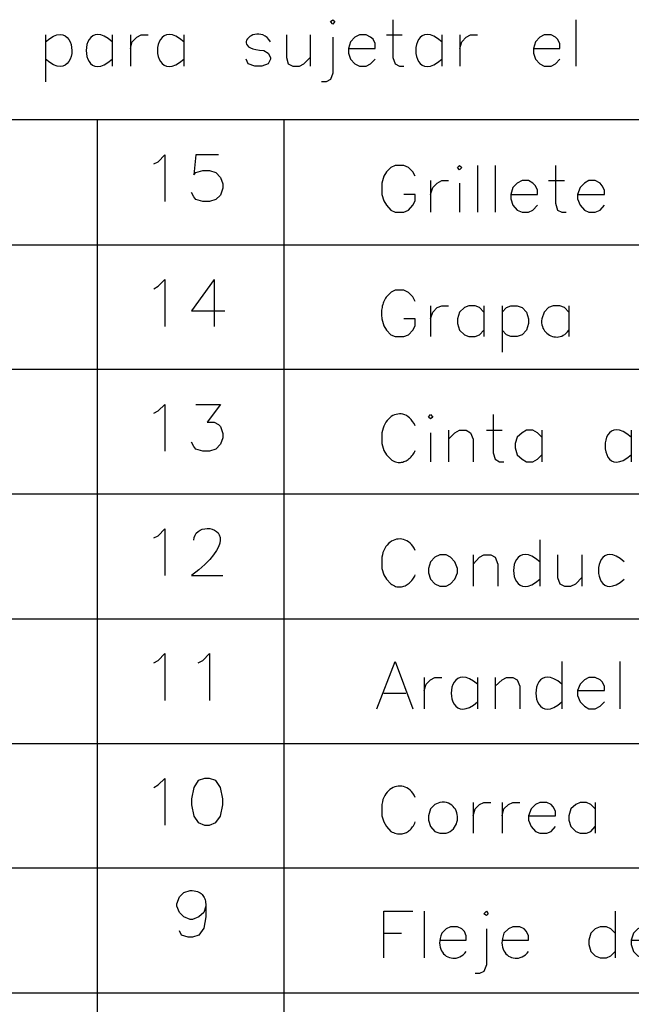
# Model space of a CAD drawing. Header units: millimetres. Extents: x 7 to 3083, y -677 to 294.
# Tile 101 of 256: x 677 to 697, y 75 to 108. Entities that reach past the tile are written whole.
import ezdxf

# ---------------------------------------------------------------- set-up
doc = ezdxf.new("R2010")
doc.units = ezdxf.units.MM
doc.layers.add('DGE_CONTORNOS', color=7, linetype='Continuous', lineweight=0)
doc.layers.add('DGE_DATOS', color=7, linetype='Continuous', lineweight=0)

# ---------------------------------------------------------------- blocks, each defined once
blk = doc.blocks.new('DGE_BT_003')
at = {"layer": 'DGE_CONTORNOS', "lineweight": 25}
for points in [[(47.2228, 108.3169), (47.3075, 108.3804), (47.371, 108.3169), (47.3075, 108.2322), (47.2228, 108.3169)], [(49.3183, 108.3804), (49.3183, 107.1104), (49.403, 106.8987), (49.5512, 106.8141), (49.6993, 106.8141)], [(55.4778, 108.3804), (55.4778, 106.8141)], [(37.6343, 107.6396), (37.7756, 107.7496), (37.9047, 107.8245), (38.0216, 107.8674), (38.1262, 107.8816), (38.2186, 107.8703), (38.2987, 107.8365), (38.3665, 107.7836), (38.422, 107.7147), (38.4653, 107.6331), (38.4963, 107.5418), (38.515, 107.4442), (38.5213, 107.3434), (38.5154, 107.2425), (38.4971, 107.1449), (38.4665, 107.0536), (38.4235, 106.9719), (38.3682, 106.903), (38.3005, 106.8501), (38.2205, 106.8164), (38.1281, 106.805), (38.0232, 106.8191), (37.906, 106.862), (37.7764, 106.9369), (37.6343, 107.0469)], [(37.6343, 107.8724), (37.6343, 106.2849)], [(39.878, 107.6396), (39.7385, 107.7507), (39.6111, 107.8264), (39.4957, 107.8699), (39.3925, 107.8844), (39.3014, 107.8731), (39.2224, 107.8393), (39.1555, 107.7862), (39.1008, 107.7169), (39.0582, 107.6348), (39.0277, 107.543), (39.0094, 107.4448), (39.0032, 107.3434), (39.0091, 107.2419), (39.0272, 107.1437), (39.0575, 107.0519), (39.0999, 106.9698), (39.1545, 106.9005), (39.2213, 106.8473), (39.3003, 106.8135), (39.3914, 106.8022), (39.4948, 106.8167), (39.6103, 106.8602), (39.7381, 106.9358), (39.878, 107.0469)], [(39.878, 107.8724), (39.878, 106.8141)], [(40.4918, 107.8724), (40.4918, 106.8141)], [(40.4918, 107.4067), (40.5553, 107.6396), (40.7035, 107.7877), (40.8517, 107.8724), (41.0845, 107.8724)], [(42.291, 107.6396), (42.1495, 107.7487), (42.0202, 107.823), (41.9032, 107.8655), (41.7984, 107.8795), (41.7059, 107.8681), (41.6257, 107.8344), (41.5578, 107.7817), (41.5021, 107.7131), (41.4588, 107.6318), (41.4277, 107.541), (41.409, 107.4438), (41.4027, 107.3435), (41.4086, 107.2431), (41.4269, 107.146), (41.4576, 107.0551), (41.5006, 106.9738), (41.556, 106.9052), (41.6238, 106.8525), (41.704, 106.8187), (41.7965, 106.8072), (41.9015, 106.8211), (42.0189, 106.8636), (42.1487, 106.9378), (42.291, 107.0469)], [(42.291, 107.8724), (42.291, 106.8141)], [(45.212, 107.6396), (45.1537, 107.719), (45.0905, 107.7824), (45.0236, 107.8307), (44.9543, 107.8651), (44.8838, 107.8867), (44.8134, 107.8966), (44.7443, 107.8959), (44.6778, 107.8857), (44.6151, 107.8672), (44.5575, 107.8414), (44.5061, 107.8096), (44.4623, 107.7726), (44.4273, 107.7318), (44.4023, 107.6882), (44.3887, 107.6429), (44.3875, 107.5971), (44.4002, 107.5518), (44.4278, 107.5081), (44.4718, 107.4672), (44.5332, 107.4302), (44.6134, 107.3982), (44.7137, 107.3723), (44.8352, 107.3536), (44.9792, 107.3432), (45.1273, 107.2586), (45.212, 107.1104), (45.212, 107.0469), (45.1273, 106.8987), (44.9157, 106.8141), (44.6828, 106.8141), (44.45, 106.8987), (44.3865, 107.0469)], [(45.7412, 107.8724), (45.7412, 107.1104), (45.8047, 106.8987), (45.9528, 106.8141), (46.1857, 106.8141), (46.3338, 106.8987), (46.5455, 107.1104)], [(46.5455, 107.8724), (46.5455, 106.8141)], [(47.3075, 107.7877), (47.3075, 106.5812), (47.2228, 106.3696), (47.0747, 106.2849), (46.9265, 106.2849)], [(47.8367, 107.4067), (48.7257, 107.4067), (48.7257, 107.5761), (48.6622, 107.7242), (48.5775, 107.7877), (48.4293, 107.8724), (48.1965, 107.8724), (48.0483, 107.7877), (47.9002, 107.6396), (47.8367, 107.4067), (47.8367, 107.2586), (47.9002, 107.0469), (48.0483, 106.8987), (48.1965, 106.8141), (48.4293, 106.8141), (48.5775, 106.8987), (48.7257, 107.0469)], [(49.1067, 107.8724), (49.6358, 107.8724)], [(50.9693, 107.6396), (50.8298, 107.7507), (50.7024, 107.8264), (50.5871, 107.8699), (50.4838, 107.8844), (50.3927, 107.8731), (50.3137, 107.8393), (50.2469, 107.7862), (50.1921, 107.7169), (50.1495, 107.6348), (50.119, 107.543), (50.1007, 107.4448), (50.0945, 107.3434), (50.1004, 107.2419), (50.1186, 107.1437), (50.1488, 107.0519), (50.1913, 106.9698), (50.2459, 106.9005), (50.3127, 106.8473), (50.3916, 106.8135), (50.4828, 106.8022), (50.5861, 106.8167), (50.7016, 106.8602), (50.8294, 106.9358), (50.9693, 107.0469)], [(50.9693, 107.8724), (50.9693, 106.8141)], [(51.5832, 107.8724), (51.5832, 106.8141)], [(51.5832, 107.4067), (51.6467, 107.6396), (51.7948, 107.7877), (51.943, 107.8724), (52.1758, 107.8724)], [(54.0597, 107.4067), (54.9487, 107.4067), (54.9487, 107.5761), (54.864, 107.7242), (54.8005, 107.7877), (54.6523, 107.8724), (54.4195, 107.8724), (54.2713, 107.7877), (54.1232, 107.6396), (54.0597, 107.4067), (54.0597, 107.2586), (54.1232, 107.0469), (54.2713, 106.8987), (54.4195, 106.8141), (54.6523, 106.8141), (54.8005, 106.8987), (54.9487, 107.0469)], [(23.622, 105.0149), (201.9935, 105.0149)], [(39.37, 105.0149), (39.37, 34.6992)], [(45.6565, 105.0149), (45.6565, 34.6992)], [(41.275, 103.5332), (41.4232, 103.5967), (41.656, 103.8296), (41.656, 102.2632)], [(43.4552, 103.8296), (42.6932, 103.8296), (42.6297, 103.1522), (42.6932, 103.2369), (42.926, 103.3004), (43.1588, 103.3004), (43.3705, 103.2369), (43.5187, 103.0676), (43.6033, 102.8559), (43.6033, 102.7077), (43.5187, 102.4749), (43.3705, 102.3267), (43.1588, 102.2632), (42.926, 102.2632), (42.6932, 102.3267), (42.6297, 102.4114), (42.545, 102.5595)], [(50.0803, 103.1099), (49.9957, 103.2581), (49.8475, 103.4062), (49.6993, 103.4697), (49.403, 103.4697), (49.2548, 103.4062), (49.1067, 103.2581), (49.022, 103.1099), (48.9585, 102.8771), (48.9585, 102.4961), (49.022, 102.2844), (49.1067, 102.1362), (49.2548, 101.9669), (49.403, 101.9034), (49.6993, 101.9034), (49.8475, 101.9669), (49.9957, 102.1362), (50.0803, 102.2844), (50.0803, 102.4961), (49.6993, 102.4961)], [(51.4985, 103.4062), (51.562, 103.4697), (51.6467, 103.4062), (51.562, 103.3216), (51.4985, 103.4062)], [(52.1758, 103.4697), (52.1758, 101.9034)], [(52.7685, 103.4697), (52.7685, 101.9034)], [(54.8005, 103.4697), (54.8005, 102.1997), (54.864, 101.9669), (55.0122, 101.9034), (55.1603, 101.9034)], [(50.5883, 102.9617), (50.5883, 101.9034)], [(50.5883, 102.4961), (50.673, 102.7289), (50.8212, 102.8771), (50.9693, 102.9617), (51.2022, 102.9617)], [(51.562, 102.8771), (51.562, 101.9034)], [(53.2977, 102.4961), (54.1867, 102.4961), (54.1867, 102.6442), (54.1232, 102.7924), (54.0385, 102.8771), (53.8903, 102.9617), (53.6787, 102.9617), (53.5093, 102.8771), (53.3612, 102.7289), (53.2977, 102.4961), (53.2977, 102.3479), (53.3612, 102.1362), (53.5093, 101.9669), (53.6787, 101.9034), (53.8903, 101.9034), (54.0385, 101.9669), (54.1867, 102.1362)], [(54.5677, 102.9617), (55.0968, 102.9617)], [(55.5413, 102.4961), (56.4515, 102.4961), (56.4515, 102.6442), (56.3668, 102.7924), (56.3033, 102.8771), (56.134, 102.9617), (55.9223, 102.9617), (55.7742, 102.8771), (55.626, 102.7289), (55.5413, 102.4961), (55.5413, 102.3479), (55.626, 102.1362), (55.7742, 101.9669), (55.9223, 101.9034), (56.134, 101.9034), (56.3033, 101.9669), (56.4515, 102.1362)], [(23.622, 100.8027), (201.9935, 100.8027)], [(41.275, 99.3211), (41.4232, 99.4057), (41.656, 99.6386), (41.656, 98.0511)], [(43.307, 99.6386), (42.545, 98.5802), (43.6668, 98.5802)], [(43.307, 99.6386), (43.307, 98.0511)], [(50.0803, 98.8977), (49.9957, 99.0459), (49.8475, 99.1941), (49.6993, 99.2787), (49.403, 99.2787), (49.3562, 99.2569), (49.3121, 99.2325), (49.2707, 99.2057), (49.2319, 99.1766), (49.1957, 99.1454), (49.1621, 99.112), (49.131, 99.0768), (49.1024, 99.0398), (49.0763, 99.0011), (49.0526, 98.9608), (49.0314, 98.9191), (49.0125, 98.8762), (48.9959, 98.832), (48.9817, 98.7868), (48.9697, 98.7407), (48.9599, 98.6938), (48.9524, 98.6462), (48.947, 98.5981), (48.9438, 98.5496), (48.9426, 98.5008), (48.9436, 98.4518), (48.9465, 98.4028), (48.9515, 98.3538), (48.9585, 98.3051), (49.022, 98.0722), (49.1067, 97.924), (49.2548, 97.7759), (49.403, 97.7124), (49.6993, 97.7124), (49.8475, 97.7759), (49.9957, 97.924), (50.0803, 98.0722), (50.0803, 98.3051), (49.6993, 98.3051)], [(50.5883, 98.7496), (50.5883, 97.7124)], [(50.5883, 98.3051), (50.673, 98.5379), (50.8212, 98.6861), (50.9693, 98.7496), (51.2022, 98.7496)], [(52.3875, 98.5379), (52.2393, 98.6861), (52.0912, 98.7496), (51.8795, 98.7496), (51.7313, 98.6861), (51.562, 98.5379), (51.4985, 98.3051), (51.4985, 98.1569), (51.562, 97.924), (51.7313, 97.7759), (51.8795, 97.7124), (52.0912, 97.7124), (52.2393, 97.7759), (52.3875, 97.924)], [(52.3875, 98.7496), (52.3875, 97.7124)], [(53.0013, 98.7496), (53.0013, 97.1832)], [(53.0013, 98.5379), (53.1495, 98.6861), (53.2977, 98.7496), (53.5093, 98.7496), (53.6787, 98.6861), (53.8268, 98.5379), (53.8903, 98.3051), (53.8903, 98.1569), (53.8268, 97.924), (53.6787, 97.7759), (53.5093, 97.7124), (53.2977, 97.7124), (53.1495, 97.7759), (53.0013, 97.924)], [(55.245, 98.5379), (55.0968, 98.6861), (54.9487, 98.7496), (54.7158, 98.7496), (54.5677, 98.6861), (54.4195, 98.5379), (54.3348, 98.3051), (54.33, 98.2381), (54.3322, 98.174), (54.341, 98.113), (54.356, 98.0552), (54.3766, 98.001), (54.4025, 97.9504), (54.4331, 97.9039), (54.4681, 97.8614), (54.5069, 97.8233), (54.5492, 97.7899), (54.5944, 97.7612), (54.6421, 97.7375), (54.6919, 97.7191), (54.7433, 97.7061), (54.7958, 97.6988), (54.849, 97.6974), (54.9025, 97.7021), (54.9557, 97.7131), (55.0082, 97.7307), (55.0597, 97.755), (55.1095, 97.7862), (55.1573, 97.8247), (55.2026, 97.8706), (55.245, 97.924)], [(55.245, 98.7496), (55.245, 97.7124)], [(23.622, 96.6117), (201.9935, 96.6117)], [(41.275, 95.1301), (41.4232, 95.2147), (41.656, 95.4264), (41.656, 93.8601)], [(42.6932, 95.4264), (43.5187, 95.4264), (43.0742, 94.8337), (43.307, 94.8337), (43.4552, 94.749), (43.5187, 94.6856), (43.6033, 94.4527), (43.6033, 94.3046), (43.5187, 94.0929), (43.3705, 93.9236), (43.1588, 93.8601), (42.926, 93.8601), (42.6932, 93.9236), (42.6297, 94.0082), (42.545, 94.1564)], [(50.0803, 94.7067), (50.0372, 94.7872), (49.9907, 94.8582), (49.9413, 94.9198), (49.8894, 94.9724), (49.8354, 95.0162), (49.7796, 95.0513), (49.7226, 95.078), (49.6648, 95.0967), (49.6064, 95.1073), (49.5481, 95.1104), (49.4901, 95.1059), (49.4329, 95.0942), (49.3769, 95.0755), (49.3225, 95.0501), (49.2702, 95.0181), (49.2203, 94.9798), (49.1732, 94.9354), (49.1294, 94.8852), (49.0893, 94.8293), (49.0533, 94.7681), (49.0218, 94.7017), (48.9952, 94.6304), (48.974, 94.5544), (48.9585, 94.4739), (48.9585, 94.1141), (49.022, 93.8812), (49.1067, 93.7331), (49.2548, 93.5849), (49.2953, 93.5549), (49.336, 93.5299), (49.377, 93.5098), (49.418, 93.4944), (49.4591, 93.4834), (49.5, 93.4767), (49.5407, 93.4742), (49.581, 93.4755), (49.6208, 93.4807), (49.66, 93.4893), (49.6985, 93.5014), (49.7361, 93.5166), (49.7728, 93.5349), (49.8084, 93.556), (49.8429, 93.5797), (49.876, 93.6058), (49.9078, 93.6343), (49.938, 93.6648), (49.9665, 93.6972), (49.9933, 93.7313), (50.0182, 93.7669), (50.041, 93.8039), (50.0618, 93.8421), (50.0803, 93.8812)], [(50.5248, 95.0031), (50.5883, 95.0877), (50.673, 95.0031), (50.5883, 94.9396), (50.5248, 95.0031)], [(52.705, 95.0877), (52.705, 93.7966), (52.7685, 93.5849), (52.9167, 93.5002), (53.0648, 93.5002)], [(50.5883, 94.4739), (50.5883, 93.5002)], [(51.2022, 94.5586), (51.2022, 93.5002)], [(51.2022, 94.2622), (51.4138, 94.4739), (51.562, 94.5586), (51.7948, 94.5586), (51.943, 94.4739), (52.0277, 94.2622), (52.0277, 93.5002)], [(52.4722, 94.5586), (53.0013, 94.5586)], [(54.3348, 94.3257), (54.1867, 94.4739), (54.0385, 94.5586), (53.8268, 94.5586), (53.6787, 94.4739), (53.5093, 94.3257), (53.4458, 94.1141), (53.4458, 93.9659), (53.5093, 93.7331), (53.6787, 93.5849), (53.8268, 93.5002), (54.0385, 93.5002), (54.1867, 93.5849), (54.3348, 93.7331)], [(54.3348, 94.5586), (54.3348, 93.5002)], [(57.3405, 94.3257), (57.2005, 94.437), (57.0727, 94.5127), (56.9571, 94.5563), (56.8537, 94.5708), (56.7625, 94.5595), (56.6836, 94.5257), (56.6168, 94.4725), (56.5622, 94.4033), (56.5198, 94.3211), (56.4895, 94.2292), (56.4714, 94.1309), (56.4655, 94.0294), (56.4718, 93.9279), (56.4901, 93.8296), (56.5206, 93.7377), (56.5633, 93.6555), (56.6181, 93.5862), (56.685, 93.5331), (56.764, 93.4992), (56.8551, 93.488), (56.9583, 93.5025), (57.0736, 93.546), (57.201, 93.6218), (57.3405, 93.7331)], [(57.3405, 94.5586), (57.3405, 93.5002)], [(23.622, 92.4207), (201.9935, 92.4207)], [(41.275, 90.9391), (41.4232, 91.0025), (41.656, 91.2354), (41.656, 89.6691)], [(42.6297, 90.8544), (42.6385, 90.9467), (42.6663, 91.0269), (42.7103, 91.0949), (42.7678, 91.1507), (42.836, 91.1943), (42.9123, 91.2257), (42.9938, 91.2447), (43.0779, 91.2515), (43.1618, 91.246), (43.2428, 91.2282), (43.3182, 91.198), (43.3852, 91.1554), (43.4411, 91.1003), (43.4833, 91.0329), (43.5089, 90.953), (43.5152, 90.8606), (43.4996, 90.7557), (43.4592, 90.6382), (43.3914, 90.5082), (43.2934, 90.3657), (43.1624, 90.2105), (42.9959, 90.0427), (42.791, 89.8622), (42.545, 89.6691), (43.6033, 89.6691)], [(50.0803, 90.5157), (50.0434, 90.5891), (50.0018, 90.6545), (49.9562, 90.7119), (49.9071, 90.7614), (49.8549, 90.8031), (49.8002, 90.8373), (49.7434, 90.8639), (49.6851, 90.8832), (49.6259, 90.8951), (49.566, 90.9), (49.5062, 90.8978), (49.4469, 90.8886), (49.3886, 90.8727), (49.3318, 90.8501), (49.2771, 90.821), (49.2248, 90.7854), (49.1756, 90.7435), (49.1299, 90.6953), (49.0883, 90.6411), (49.0512, 90.581), (49.0192, 90.5149), (48.9927, 90.4431), (48.9723, 90.3658), (48.9585, 90.2829), (48.9585, 89.9019), (49.022, 89.6902), (49.1067, 89.5421), (49.2548, 89.3939), (49.2953, 89.3639), (49.336, 89.3389), (49.377, 89.3188), (49.418, 89.3033), (49.4591, 89.2924), (49.5, 89.2857), (49.5407, 89.2832), (49.581, 89.2845), (49.6208, 89.2897), (49.66, 89.2983), (49.6985, 89.3104), (49.7361, 89.3256), (49.7728, 89.3439), (49.8084, 89.365), (49.8429, 89.3887), (49.876, 89.4148), (49.9078, 89.4433), (49.938, 89.4738), (49.9665, 89.5062), (49.9933, 89.5403), (50.0182, 89.5759), (50.041, 89.6129), (50.0618, 89.6511), (50.0803, 89.6902)], [(54.2713, 90.8755), (54.2713, 89.3092)], [(50.9058, 90.3676), (50.7365, 90.2829), (50.5883, 90.1347), (50.5248, 89.9019), (50.5248, 89.7537), (50.5883, 89.5421), (50.7365, 89.3939), (50.9058, 89.3092), (51.1175, 89.3092), (51.2657, 89.3939), (51.4138, 89.5421), (51.4985, 89.7537), (51.4985, 89.9019), (51.4138, 90.1347), (51.2657, 90.2829), (51.1175, 90.3676), (50.9058, 90.3676)], [(52.0277, 90.3676), (52.0277, 89.3092)], [(52.0277, 90.0501), (52.2393, 90.2829), (52.3875, 90.3676), (52.6203, 90.3676), (52.7685, 90.2829), (52.8532, 90.0501), (52.8532, 89.3092)], [(54.2713, 90.1347), (54.13, 90.2448), (54.0009, 90.3197), (53.8841, 90.3626), (53.7795, 90.3768), (53.6871, 90.3654), (53.607, 90.3317), (53.5392, 90.2788), (53.4836, 90.2099), (53.4403, 90.1282), (53.4094, 90.037), (53.3907, 89.9394), (53.3843, 89.8385), (53.3903, 89.7377), (53.4085, 89.64), (53.4392, 89.5488), (53.4821, 89.4671), (53.5374, 89.3982), (53.6051, 89.3453), (53.6852, 89.3115), (53.7776, 89.3001), (53.8824, 89.3143), (53.9997, 89.3572), (54.1293, 89.4321), (54.2713, 89.5421)], [(54.864, 90.3676), (54.864, 89.6056), (54.9487, 89.3939), (55.0968, 89.3092), (55.3085, 89.3092), (55.4778, 89.3939), (55.6895, 89.6056)], [(55.6895, 90.3676), (55.6895, 89.3092)], [(57.1077, 90.1347), (56.9698, 90.2439), (56.8438, 90.3181), (56.7298, 90.3606), (56.6277, 90.3746), (56.5376, 90.3631), (56.4594, 90.3295), (56.3932, 90.2768), (56.339, 90.2082), (56.2968, 90.1269), (56.2665, 90.0361), (56.2483, 89.939), (56.2421, 89.8387), (56.2479, 89.7383), (56.2657, 89.6412), (56.2956, 89.5504), (56.3375, 89.4691), (56.3915, 89.4005), (56.4575, 89.3477), (56.5357, 89.314), (56.6259, 89.3025), (56.7281, 89.3164), (56.8425, 89.3588), (56.969, 89.433), (57.1077, 89.5421)], [(23.622, 88.2085), (201.9935, 88.2085)], [(41.275, 86.7269), (41.4232, 86.8116), (41.656, 87.0444), (41.656, 85.4569)], [(42.7778, 86.7269), (42.926, 86.8116), (43.1588, 87.0444), (43.1588, 85.4569)], [(48.7892, 85.1817), (49.403, 86.7692), (49.9957, 85.1817)], [(55.0122, 86.7692), (55.0122, 85.1817)], [(56.9595, 86.7692), (56.9595, 85.1817)], [(50.3767, 86.2401), (50.3767, 85.1817)], [(50.3767, 85.7956), (50.4402, 86.0072), (50.5883, 86.1554), (50.7365, 86.2401), (50.9693, 86.2401)], [(52.1758, 86.0072), (52.0341, 86.1172), (51.9047, 86.1921), (51.7876, 86.235), (51.6828, 86.2492), (51.5904, 86.2378), (51.5103, 86.204), (51.4425, 86.1511), (51.387, 86.0822), (51.3439, 86.0006), (51.3131, 85.9093), (51.2946, 85.8117), (51.2884, 85.7109), (51.2946, 85.6101), (51.3131, 85.5124), (51.3439, 85.4212), (51.387, 85.3395), (51.4425, 85.2706), (51.5103, 85.2177), (51.5904, 85.184), (51.6828, 85.1726), (51.7876, 85.1868), (51.9047, 85.2297), (52.0341, 85.3046), (52.1758, 85.4146)], [(52.1758, 86.2401), (52.1758, 85.1817)], [(52.7685, 86.2401), (52.7685, 85.1817)], [(52.7685, 85.9437), (53.0013, 86.1554), (53.1495, 86.2401), (53.3612, 86.2401), (53.5093, 86.1554), (53.594, 85.9437), (53.594, 85.1817)], [(55.0122, 86.0072), (54.8724, 86.1183), (54.7447, 86.194), (54.6292, 86.2374), (54.5259, 86.2519), (54.4348, 86.2406), (54.3557, 86.2068), (54.2889, 86.1537), (54.2342, 86.0844), (54.1916, 86.0023), (54.1612, 85.9105), (54.143, 85.8123), (54.1369, 85.7109), (54.143, 85.6094), (54.1612, 85.5112), (54.1916, 85.4195), (54.2342, 85.3373), (54.2889, 85.2681), (54.3557, 85.215), (54.4348, 85.1811), (54.5259, 85.1699), (54.6292, 85.1843), (54.7447, 85.2278), (54.8724, 85.3035), (55.0122, 85.4146)], [(55.5413, 85.7956), (56.4515, 85.7956), (56.4515, 85.9437), (56.3668, 86.0919), (56.3033, 86.1554), (56.134, 86.2401), (55.9223, 86.2401), (55.7742, 86.1554), (55.626, 86.0072), (55.5413, 85.7956), (55.5413, 85.6262), (55.626, 85.4146), (55.7742, 85.2664), (55.9223, 85.1817), (56.134, 85.1817), (56.3033, 85.2664), (56.4515, 85.4146)], [(49.022, 85.7109), (49.7628, 85.7109)], [(23.622, 84.0176), (201.9935, 84.0176)], [(41.275, 82.5359), (41.4232, 82.6206), (41.656, 82.8322), (41.656, 81.2659)], [(42.9895, 82.8322), (42.7778, 82.7687), (42.6297, 82.5359), (42.545, 82.1549), (42.545, 81.9432), (42.6297, 81.5622), (42.7778, 81.3505), (42.9895, 81.2659), (43.1588, 81.2659), (43.3705, 81.3505), (43.5187, 81.5622), (43.6033, 81.9432), (43.6033, 82.1549), (43.5187, 82.5359), (43.3705, 82.7687), (43.1588, 82.8322), (42.9895, 82.8322)], [(50.0803, 82.1972), (50.0434, 82.2707), (50.0018, 82.336), (49.9562, 82.3933), (49.9071, 82.4428), (49.8549, 82.4846), (49.8002, 82.5187), (49.7434, 82.5453), (49.6851, 82.5646), (49.6259, 82.5765), (49.566, 82.5814), (49.5062, 82.5792), (49.4469, 82.57), (49.3886, 82.5541), (49.3318, 82.5315), (49.2771, 82.5023), (49.2248, 82.4667), (49.1756, 82.4248), (49.1299, 82.3767), (49.0883, 82.3225), (49.0512, 82.2623), (49.0192, 82.1963), (48.9927, 82.1246), (48.9723, 82.0472), (48.9585, 81.9644), (48.9585, 81.5834), (49.022, 81.3717), (49.1067, 81.2236), (49.2548, 81.0542), (49.3008, 81.0316), (49.3459, 81.0125), (49.3902, 80.9968), (49.4336, 80.9846), (49.4761, 80.9758), (49.5177, 80.9702), (49.5584, 80.9679), (49.598, 80.9689), (49.6367, 80.9729), (49.6744, 80.98), (49.711, 80.9902), (49.7466, 81.0033), (49.781, 81.0193), (49.8143, 81.0382), (49.8465, 81.0599), (49.8775, 81.0843), (49.9073, 81.1115), (49.9359, 81.1412), (49.9633, 81.1735), (49.9893, 81.2084), (50.0141, 81.2456), (50.0375, 81.2853), (50.0596, 81.3274), (50.0803, 81.3717)], [(50.9058, 82.0279), (50.7365, 81.9644), (50.5883, 81.8162), (50.5248, 81.5834), (50.5248, 81.4352), (50.5883, 81.2236), (50.7365, 81.0542), (50.9058, 80.9907), (51.1175, 80.9907), (51.1898, 81.0185), (51.2543, 81.0534), (51.311, 81.0947), (51.3601, 81.1415), (51.4017, 81.1931), (51.4358, 81.2487), (51.4626, 81.3074), (51.4823, 81.3686), (51.4948, 81.4313), (51.5004, 81.4949), (51.499, 81.5585), (51.491, 81.6214), (51.4762, 81.6826), (51.4549, 81.7416), (51.4272, 81.7974), (51.3931, 81.8492), (51.3529, 81.8964), (51.3065, 81.938), (51.2541, 81.9734), (51.1958, 82.0016), (51.1317, 82.022), (51.0619, 82.0337), (50.9866, 82.0359), (50.9058, 82.0279)], [(52.0277, 82.0279), (52.0277, 80.9907)], [(52.0277, 81.5834), (52.0912, 81.8162), (52.2393, 81.9644), (52.3875, 82.0279), (52.6203, 82.0279)], [(53.0013, 82.0279), (53.0013, 80.9907)], [(53.0013, 81.5834), (53.0648, 81.8162), (53.213, 81.9644), (53.3612, 82.0279), (53.594, 82.0279)], [(53.8903, 81.5834), (54.8005, 81.5834), (54.8005, 81.7316), (54.7158, 81.8797), (54.6523, 81.9644), (54.5042, 82.0279), (54.2713, 82.0279), (54.1232, 81.9644), (53.975, 81.8162), (53.8903, 81.5834), (53.8903, 81.4352), (53.975, 81.2236), (54.1232, 81.0542), (54.2713, 80.9907), (54.5042, 80.9907), (54.6523, 81.0542), (54.8005, 81.2236)], [(56.134, 81.8162), (55.9858, 81.9644), (55.8377, 82.0279), (55.626, 82.0279), (55.4778, 81.9644), (55.3085, 81.8162), (55.245, 81.5834), (55.245, 81.4352), (55.3085, 81.2236), (55.4778, 81.0542), (55.626, 80.9907), (55.8377, 80.9907), (55.9858, 81.0542), (56.134, 81.2236)], [(56.134, 82.0279), (56.134, 80.9907)], [(23.622, 79.8266), (201.9935, 79.8266)], [(43.0318, 78.5354), (42.9683, 78.3237), (42.799, 78.1755), (42.5873, 78.0909), (42.5027, 78.0909), (42.291, 78.1755), (42.1428, 78.3237), (42.0582, 78.5354), (42.0582, 78.6201), (42.1428, 78.8529), (42.291, 79.0011), (42.5027, 79.0646), (42.574, 79.0608), (42.6388, 79.053), (42.6973, 79.0414), (42.7498, 79.0261), (42.7967, 79.0073), (42.8382, 78.985), (42.8746, 78.9595), (42.9064, 78.931), (42.9338, 78.8994), (42.9571, 78.8651), (42.9766, 78.8282), (42.9927, 78.7887), (43.0056, 78.7469), (43.0158, 78.7029), (43.0234, 78.6569), (43.0289, 78.609), (43.0324, 78.5593), (43.0345, 78.5081), (43.0353, 78.4554), (43.0352, 78.4014), (43.0344, 78.3463), (43.0334, 78.2902), (43.0325, 78.2332), (43.0318, 78.1755), (42.9683, 77.7946), (42.799, 77.5617), (42.5873, 77.4982), (42.4392, 77.4982), (42.2063, 77.5617), (42.1428, 77.7099)], [(49.022, 76.7997), (49.022, 78.3661), (49.9957, 78.3661)], [(50.3767, 78.3661), (50.3767, 76.7997)], [(52.3875, 78.2814), (52.4722, 78.3661), (52.5357, 78.2814), (52.4722, 78.2179), (52.3875, 78.2814)], [(56.8113, 78.3661), (56.8113, 76.7997)], [(49.022, 77.6252), (49.6147, 77.6252)], [(50.9058, 77.3924), (51.7948, 77.3924), (51.7948, 77.5406), (51.7313, 77.6887), (51.6467, 77.7734), (51.4985, 77.8369), (51.2657, 77.8369), (51.1175, 77.7734), (50.9693, 77.6252), (50.9369, 77.538), (50.9147, 77.4541), (50.9021, 77.3739), (50.8986, 77.2975), (50.9034, 77.2252), (50.9161, 77.1574), (50.936, 77.0943), (50.9625, 77.0362), (50.995, 76.9834), (51.033, 76.9361), (51.0757, 76.8946), (51.1227, 76.8593), (51.1732, 76.8303), (51.2268, 76.8079), (51.2827, 76.7925), (51.3405, 76.7843), (51.3994, 76.7836), (51.4589, 76.7906), (51.5185, 76.8057), (51.5774, 76.8291), (51.6351, 76.8611), (51.6909, 76.9019), (51.7444, 76.9519), (51.7948, 77.0114)], [(52.4722, 77.7734), (52.4722, 76.5669), (52.3875, 76.3341), (52.2393, 76.2706), (52.0912, 76.2706)], [(53.0013, 77.3924), (53.8903, 77.3924), (53.8903, 77.5406), (53.8268, 77.6887), (53.7422, 77.7734), (53.594, 77.8369), (53.3612, 77.8369), (53.213, 77.7734), (53.0648, 77.6252), (53.0324, 77.538), (53.0102, 77.4541), (52.9976, 77.3739), (52.9941, 77.2975), (52.9989, 77.2252), (53.0116, 77.1574), (53.0315, 77.0943), (53.058, 77.0362), (53.0905, 76.9834), (53.1285, 76.9361), (53.1712, 76.8946), (53.2182, 76.8593), (53.2687, 76.8303), (53.3223, 76.8079), (53.3782, 76.7925), (53.436, 76.7843), (53.4949, 76.7836), (53.5544, 76.7906), (53.6139, 76.8057), (53.6729, 76.8291), (53.7306, 76.8611), (53.7864, 76.9019), (53.8399, 76.9519), (53.8903, 77.0114)], [(56.8113, 77.6252), (56.6632, 77.7734), (56.515, 77.8369), (56.3033, 77.8369), (56.134, 77.7734), (55.9858, 77.6252), (55.9223, 77.3924), (55.9223, 77.2442), (55.9858, 77.0114), (56.134, 76.8632), (56.3033, 76.7997), (56.515, 76.7997), (56.6632, 76.8632), (56.8113, 77.0114)], [(57.3405, 77.3924), (58.2507, 77.3924), (58.2507, 77.5406), (58.166, 77.6887), (58.0813, 77.7734), (57.9332, 77.8369), (57.7215, 77.8369), (57.5733, 77.7734), (57.4252, 77.6252), (57.3405, 77.3924), (57.3405, 77.2442), (57.4252, 77.0114), (57.5733, 76.8632), (57.7215, 76.7997), (57.9332, 76.7997), (58.0813, 76.8632), (58.2507, 77.0114)], [(23.622, 75.6144), (201.9935, 75.6144)]]:
    blk.add_lwpolyline(points, dxfattribs=at)
at = {"layer": 'DGE_DATOS', "flags": 1}
for tag, p in [('NORMA', (12, -5)), ('LAMINA', (12, -8)), ('PAGINA_PDF', (12, -11))]:
    blk.add_attdef(tag, p, '', height=1.5, dxfattribs=at)

msp = doc.modelspace()

# ---------------------------------------------------------------- block references
msp.add_blockref('DGE_BT_003', (640, 0))

doc.saveas('drawing.dxf')
